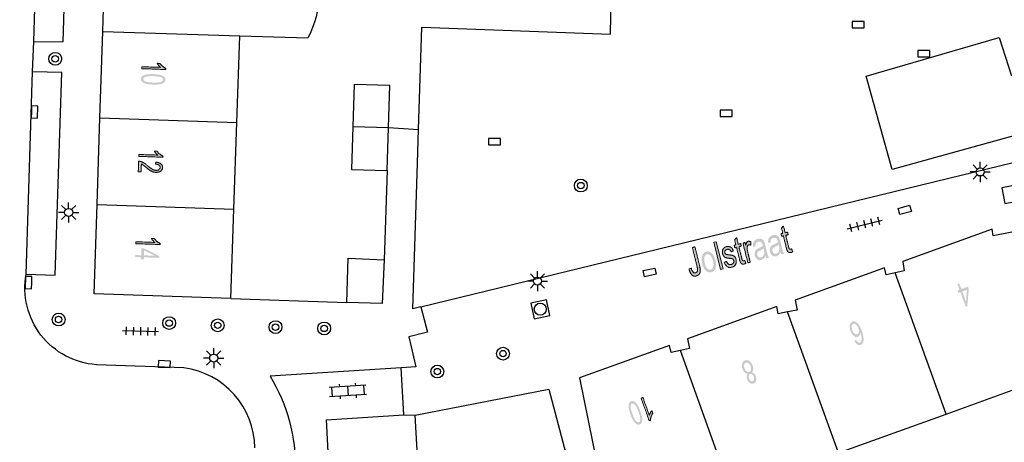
# Model space of a CAD drawing. Header units: metres. Extents: x 134521 to 134907, y 396000 to 396359.
# Tile 103 of 135: x 134780 to 134842, y 396209 to 396235. Entities that reach past the tile are written whole.
import ezdxf

# ---------------------------------------------------------------- set-up
doc = ezdxf.new("R2010")
doc.units = ezdxf.units.M
doc.header["$MEASUREMENT"] = 0

msp = doc.modelspace()

# ---------------------------------------------------------------- hatches: boundary and pattern name
at = {"linetype": 'Continuous', "lineweight": 0, "extrusion": (0, 0, -1)}
h = msp.add_hatch(color=251, dxfattribs=at)
edge = h.paths.add_edge_path()
edge.add_line((-134787.832, 396232.402), (-134787.836, 396232.525))
edge.add_line((-134787.836, 396232.525), (-134789.008, 396232.485))
edge.add_spline(control_points=[(-134789.008, 396232.485), (-134788.946, 396232.531), (-134788.886, 396232.605), (-134788.825, 396232.679), (-134788.795, 396232.738)], knot_values=[0, 0, 0, 0.5, 0.5, 1, 1, 1], degree=2, periodic=0)
edge.add_line((-134788.795, 396232.738), (-134788.973, 396232.732))
edge.add_spline(control_points=[(-134788.973, 396232.732), (-134789.042, 396232.626), (-134789.142, 396232.546), (-134789.243, 396232.465), (-134789.339, 396232.43)], knot_values=[0, 0, 0, 0.5, 0.5, 1, 1, 1], degree=2, periodic=0)
edge.add_line((-134789.339, 396232.43), (-134789.336, 396232.351))
edge.add_line((-134789.336, 396232.351), (-134787.832, 396232.402))
h = msp.add_hatch(color=251, dxfattribs=at)
edge = h.paths.add_edge_path()
edge.add_spline(control_points=[(-134788.56, 396232.062), (-134788.826, 396232.053), (-134788.987, 396232.011), (-134789.148, 396231.969), (-134789.233, 396231.895), (-134789.318, 396231.82), (-134789.315, 396231.711), (-134789.312, 396231.63), (-134789.261, 396231.571), (-134789.211, 396231.512), (-134789.118, 396231.476), (-134789.025, 396231.44), (-134788.893, 396231.422), (-134788.761, 396231.404), (-134788.538, 396231.411), (-134788.274, 396231.42), (-134788.113, 396231.462), (-134787.952, 396231.503), (-134787.867, 396231.578), (-134787.781, 396231.653), (-134787.785, 396231.763), (-134787.79, 396231.907), (-134787.947, 396231.984), (-134788.138, 396232.077), (-134788.56, 396232.062)], knot_values=[0, 0, 0, 0.083333, 0.083333, 0.166667, 0.166667, 0.25, 0.25, 0.333333, 0.333333, 0.416667, 0.416667, 0.5, 0.5, 0.583333, 0.583333, 0.666667, 0.666667, 0.75, 0.75, 0.833333, 0.833333, 0.916667, 0.916667, 1, 1, 1], degree=2, periodic=0)
edge = h.paths.add_edge_path(flags=16)
edge.add_spline(control_points=[(-134788.556, 396231.936), (-134788.186, 396231.949), (-134788.062, 396231.895), (-134787.938, 396231.842), (-134787.935, 396231.758), (-134787.933, 396231.673), (-134788.053, 396231.612), (-134788.174, 396231.55), (-134788.542, 396231.538), (-134788.913, 396231.525), (-134789.036, 396231.578), (-134789.16, 396231.631), (-134789.163, 396231.717), (-134789.166, 396231.802), (-134789.06, 396231.856), (-134788.925, 396231.923), (-134788.556, 396231.936)], knot_values=[0, 0, 0, 0.125, 0.125, 0.25, 0.25, 0.375, 0.375, 0.5, 0.5, 0.625, 0.625, 0.75, 0.75, 0.875, 0.875, 1, 1, 1], degree=2, periodic=0)
h = msp.add_hatch(color=251, dxfattribs=at)
edge = h.paths.add_edge_path()
edge.add_line((-134787.649, 396226.933), (-134787.654, 396227.055))
edge.add_line((-134787.654, 396227.055), (-134788.826, 396227.016))
edge.add_spline(control_points=[(-134788.826, 396227.016), (-134788.764, 396227.062), (-134788.703, 396227.136), (-134788.643, 396227.21), (-134788.613, 396227.268)], knot_values=[0, 0, 0, 0.5, 0.5, 1, 1, 1], degree=2, periodic=0)
edge.add_line((-134788.613, 396227.268), (-134788.791, 396227.262))
edge.add_spline(control_points=[(-134788.791, 396227.262), (-134788.86, 396227.157), (-134788.96, 396227.076), (-134789.061, 396226.996), (-134789.157, 396226.961)], knot_values=[0, 0, 0, 0.5, 0.5, 1, 1, 1], degree=2, periodic=0)
edge.add_line((-134789.157, 396226.961), (-134789.154, 396226.882))
edge.add_line((-134789.154, 396226.882), (-134787.649, 396226.933))
h = msp.add_hatch(color=251, dxfattribs=at)
edge = h.paths.add_edge_path()
edge.add_line((-134787.794, 396225.968), (-134787.617, 396225.974))
edge.add_line((-134787.617, 396225.974), (-134787.639, 396226.634))
edge.add_spline(control_points=[(-134787.639, 396226.634), (-134787.706, 396226.633), (-134787.767, 396226.615), (-134787.867, 396226.587), (-134787.964, 396226.528), (-134788.06, 396226.469), (-134788.185, 396226.36), (-134788.38, 396226.19), (-134788.495, 396226.129), (-134788.61, 396226.068), (-134788.715, 396226.064), (-134788.824, 396226.061), (-134788.901, 396226.11), (-134788.978, 396226.16), (-134788.98, 396226.243), (-134788.983, 396226.332), (-134788.906, 396226.388), (-134788.828, 396226.444), (-134788.687, 396226.449)], knot_values=[0, 0, 0, 0.111111, 0.111111, 0.222222, 0.222222, 0.333333, 0.333333, 0.444444, 0.444444, 0.555556, 0.555556, 0.666667, 0.666667, 0.777778, 0.777778, 0.888889, 0.888889, 1, 1, 1], degree=2, periodic=0)
edge.add_line((-134788.687, 396226.449), (-134788.71, 396226.575))
edge.add_spline(control_points=[(-134788.71, 396226.575), (-134788.921, 396226.555), (-134789.029, 396226.466), (-134789.137, 396226.378), (-134789.132, 396226.236), (-134789.127, 396226.092), (-134789.005, 396226.012), (-134788.883, 396225.932), (-134788.706, 396225.938), (-134788.616, 396225.941), (-134788.53, 396225.969), (-134788.444, 396225.996), (-134788.35, 396226.056), (-134788.256, 396226.116), (-134788.092, 396226.254), (-134787.957, 396226.369), (-134787.909, 396226.402), (-134787.86, 396226.435), (-134787.811, 396226.458)], knot_values=[0, 0, 0, 0.111111, 0.111111, 0.222222, 0.222222, 0.333333, 0.333333, 0.444444, 0.444444, 0.555556, 0.555556, 0.666667, 0.666667, 0.777778, 0.777778, 0.888889, 0.888889, 1, 1, 1], degree=2, periodic=0)
edge.add_line((-134787.811, 396226.458), (-134787.794, 396225.968))
h = msp.add_hatch(color=251, dxfattribs=at)
edge = h.paths.add_edge_path()
edge.add_line((-134828.353, 396221.167), (-134828.42, 396220.988))
edge.add_spline(control_points=[(-134828.42, 396220.988), (-134828.362, 396220.954), (-134828.312, 396220.942), (-134828.231, 396220.922), (-134828.178, 396220.947), (-134828.124, 396220.972), (-134828.091, 396221.026), (-134828.059, 396221.08), (-134828.012, 396221.268)], knot_values=[0, 0, 0, 0.25, 0.25, 0.5, 0.5, 0.75, 0.75, 1, 1, 1], degree=2, periodic=0)
edge.add_line((-134828.012, 396221.268), (-134827.838, 396221.978))
edge.add_line((-134827.838, 396221.978), (-134827.728, 396221.95))
edge.add_line((-134827.728, 396221.95), (-134827.688, 396222.112))
edge.add_line((-134827.688, 396222.112), (-134827.798, 396222.139))
edge.add_line((-134827.798, 396222.139), (-134827.723, 396222.444))
edge.add_line((-134827.723, 396222.444), (-134827.841, 396222.606))
edge.add_line((-134827.841, 396222.606), (-134827.947, 396222.176))
edge.add_line((-134827.947, 396222.176), (-134828.096, 396222.213))
edge.add_line((-134828.096, 396222.213), (-134828.136, 396222.051))
edge.add_line((-134828.136, 396222.051), (-134827.987, 396222.014))
edge.add_line((-134827.987, 396222.014), (-134828.164, 396221.293))
edge.add_spline(control_points=[(-134828.164, 396221.293), (-134828.186, 396221.203), (-134828.201, 396221.18), (-134828.215, 396221.156), (-134828.236, 396221.145), (-134828.258, 396221.134), (-134828.29, 396221.143), (-134828.315, 396221.149), (-134828.353, 396221.167)], knot_values=[0, 0, 0, 0.25, 0.25, 0.5, 0.5, 0.75, 0.75, 1, 1, 1], degree=2, periodic=0)
h = msp.add_hatch(color=251, dxfattribs=at)
edge = h.paths.add_edge_path()
edge.add_line((-134787.467, 396221.489), (-134787.471, 396221.611))
edge.add_line((-134787.471, 396221.611), (-134788.643, 396221.572))
edge.add_spline(control_points=[(-134788.643, 396221.572), (-134788.581, 396221.618), (-134788.521, 396221.692), (-134788.46, 396221.766), (-134788.43, 396221.824)], knot_values=[0, 0, 0, 0.5, 0.5, 1, 1, 1], degree=2, periodic=0)
edge.add_line((-134788.43, 396221.824), (-134788.608, 396221.818))
edge.add_spline(control_points=[(-134788.608, 396221.818), (-134788.677, 396221.713), (-134788.777, 396221.632), (-134788.878, 396221.552), (-134788.974, 396221.517)], knot_values=[0, 0, 0, 0.5, 0.5, 1, 1, 1], degree=2, periodic=0)
edge.add_line((-134788.974, 396221.517), (-134788.971, 396221.438))
edge.add_line((-134788.971, 396221.438), (-134787.467, 396221.489))
msp.add_hatch(color=251, dxfattribs=at).paths.add_polyline_path([(-134823.925, 396219.88), (-134824.074, 396219.917), (-134823.656, 396221.616), (-134823.507, 396221.579)])
h = msp.add_hatch(color=251, dxfattribs=at)
edge = h.paths.add_edge_path()
edge.add_line((-134825.433, 396220.448), (-134825.499, 396220.269))
edge.add_spline(control_points=[(-134825.499, 396220.269), (-134825.441, 396220.235), (-134825.391, 396220.223), (-134825.31, 396220.203), (-134825.257, 396220.228), (-134825.203, 396220.253), (-134825.171, 396220.307), (-134825.138, 396220.361), (-134825.092, 396220.549)], knot_values=[0, 0, 0, 0.25, 0.25, 0.5, 0.5, 0.75, 0.75, 1, 1, 1], degree=2, periodic=0)
edge.add_line((-134825.092, 396220.549), (-134824.917, 396221.259))
edge.add_line((-134824.917, 396221.259), (-134824.807, 396221.232))
edge.add_line((-134824.807, 396221.232), (-134824.767, 396221.394))
edge.add_line((-134824.767, 396221.394), (-134824.877, 396221.421))
edge.add_line((-134824.877, 396221.421), (-134824.802, 396221.725))
edge.add_line((-134824.802, 396221.725), (-134824.92, 396221.887))
edge.add_line((-134824.92, 396221.887), (-134825.026, 396221.457))
edge.add_line((-134825.026, 396221.457), (-134825.175, 396221.494))
edge.add_line((-134825.175, 396221.494), (-134825.215, 396221.332))
edge.add_line((-134825.215, 396221.332), (-134825.066, 396221.295))
edge.add_line((-134825.066, 396221.295), (-134825.244, 396220.574))
edge.add_spline(control_points=[(-134825.244, 396220.574), (-134825.266, 396220.484), (-134825.28, 396220.461), (-134825.294, 396220.437), (-134825.315, 396220.426), (-134825.337, 396220.416), (-134825.37, 396220.424), (-134825.394, 396220.43), (-134825.433, 396220.448)], knot_values=[0, 0, 0, 0.25, 0.25, 0.5, 0.5, 0.75, 0.75, 1, 1, 1], degree=2, periodic=0)
h = msp.add_hatch(color=251, dxfattribs=at)
edge = h.paths.add_edge_path()
edge.add_line((-134825.623, 396220.298), (-134825.32, 396221.529))
edge.add_line((-134825.32, 396221.529), (-134825.454, 396221.562))
edge.add_line((-134825.454, 396221.562), (-134825.5, 396221.376))
edge.add_spline(control_points=[(-134825.5, 396221.376), (-134825.519, 396221.519), (-134825.552, 396221.571), (-134825.585, 396221.624), (-134825.637, 396221.636), (-134825.713, 396221.655), (-134825.807, 396221.608)], knot_values=[0, 0, 0, 0.333333, 0.333333, 0.666667, 0.666667, 1, 1, 1], degree=2, periodic=0)
edge.add_line((-134825.807, 396221.608), (-134825.802, 396221.402))
edge.add_spline(control_points=[(-134825.802, 396221.402), (-134825.737, 396221.433), (-134825.682, 396221.42), (-134825.634, 396221.408), (-134825.605, 396221.357), (-134825.576, 396221.306), (-134825.578, 396221.229), (-134825.58, 396221.112), (-134825.613, 396220.979)], knot_values=[0, 0, 0, 0.25, 0.25, 0.5, 0.5, 0.75, 0.75, 1, 1, 1], degree=2, periodic=0)
edge.add_line((-134825.613, 396220.979), (-134825.772, 396220.334))
edge.add_line((-134825.772, 396220.334), (-134825.623, 396220.298))
h = msp.add_hatch(color=251, dxfattribs=at)
edge = h.paths.add_edge_path()
edge.add_spline(control_points=[(-134826.725, 396220.73), (-134826.666, 396220.611), (-134826.6, 396220.552), (-134826.533, 396220.493), (-134826.445, 396220.471), (-134826.3, 396220.436), (-134826.198, 396220.516), (-134826.096, 396220.595), (-134826.058, 396220.749), (-134826.036, 396220.84), (-134826.047, 396220.922), (-134826.058, 396221.004), (-134826.094, 396221.06), (-134826.131, 396221.117), (-134826.185, 396221.155), (-134826.225, 396221.182), (-134826.309, 396221.219), (-134826.482, 396221.293), (-134826.557, 396221.356), (-134826.548, 396221.399), (-134826.545, 396221.411), (-134826.513, 396221.539), (-134826.458, 396221.581), (-134826.384, 396221.638), (-134826.272, 396221.61), (-134826.167, 396221.584), (-134826.129, 396221.52), (-134826.092, 396221.456), (-134826.1, 396221.319)], knot_values=[0, 0, 0, 0.071429, 0.071429, 0.142857, 0.142857, 0.214286, 0.214286, 0.285714, 0.285714, 0.357143, 0.357143, 0.428571, 0.428571, 0.5, 0.5, 0.571429, 0.571429, 0.642857, 0.642857, 0.714286, 0.714286, 0.785714, 0.785714, 0.857143, 0.857143, 0.928571, 0.928571, 1, 1, 1], degree=2, periodic=0)
edge.add_line((-134826.1, 396221.319), (-134825.948, 396221.31))
edge.add_spline(control_points=[(-134825.948, 396221.31), (-134825.935, 396221.446), (-134825.961, 396221.538), (-134825.986, 396221.63), (-134826.062, 396221.695), (-134826.137, 396221.76), (-134826.25, 396221.787), (-134826.363, 396221.815), (-134826.442, 396221.795), (-134826.522, 396221.776), (-134826.569, 396221.727), (-134826.616, 396221.679), (-134826.65, 396221.597), (-134826.671, 396221.545), (-134826.705, 396221.406)], knot_values=[0, 0, 0, 0.142857, 0.142857, 0.285714, 0.285714, 0.428571, 0.428571, 0.571429, 0.571429, 0.714286, 0.714286, 0.857143, 0.857143, 1, 1, 1], degree=2, periodic=0)
edge.add_line((-134826.705, 396221.406), (-134826.773, 396221.128))
edge.add_spline(control_points=[(-134826.773, 396221.128), (-134826.845, 396220.837), (-134826.873, 396220.763), (-134826.902, 396220.688), (-134826.948, 396220.624)], knot_values=[0, 0, 0, 0.5, 0.5, 1, 1, 1], degree=2, periodic=0)
edge.add_line((-134826.948, 396220.624), (-134826.792, 396220.586))
edge.add_spline(control_points=[(-134826.792, 396220.586), (-134826.753, 396220.645), (-134826.725, 396220.73)], knot_values=[0, 0, 0, 1, 1, 1], degree=2, periodic=0)
edge = h.paths.add_edge_path(flags=16)
edge.add_spline(control_points=[(-134826.598, 396221.193), (-134826.529, 396221.127), (-134826.374, 396221.054), (-134826.287, 396221.013), (-134826.254, 396220.981), (-134826.222, 396220.948), (-134826.212, 396220.898), (-134826.202, 396220.849), (-134826.216, 396220.794), (-134826.236, 396220.711), (-134826.295, 396220.666), (-134826.354, 396220.622), (-134826.441, 396220.643), (-134826.527, 396220.664), (-134826.581, 396220.734), (-134826.635, 396220.803), (-134826.644, 396220.902), (-134826.65, 396220.979), (-134826.616, 396221.116)], knot_values=[0, 0, 0, 0.111111, 0.111111, 0.222222, 0.222222, 0.333333, 0.333333, 0.444444, 0.444444, 0.555556, 0.555556, 0.666667, 0.666667, 0.777778, 0.777778, 0.888889, 0.888889, 1, 1, 1], degree=2, periodic=0)
edge.add_line((-134826.616, 396221.116), (-134826.598, 396221.193))
h = msp.add_hatch(color=251, dxfattribs=at)
edge = h.paths.add_edge_path()
edge.add_spline(control_points=[(-134827.668, 396220.962), (-134827.609, 396220.843), (-134827.542, 396220.784), (-134827.476, 396220.725), (-134827.388, 396220.703), (-134827.243, 396220.668), (-134827.141, 396220.748), (-134827.039, 396220.827), (-134827.001, 396220.981), (-134826.979, 396221.072), (-134826.99, 396221.154), (-134827.001, 396221.236), (-134827.037, 396221.292), (-134827.074, 396221.349), (-134827.127, 396221.387), (-134827.167, 396221.414), (-134827.252, 396221.451), (-134827.425, 396221.525), (-134827.5, 396221.588), (-134827.49, 396221.631), (-134827.488, 396221.643), (-134827.456, 396221.771), (-134827.401, 396221.813), (-134827.327, 396221.87), (-134827.214, 396221.842), (-134827.109, 396221.816), (-134827.072, 396221.752), (-134827.035, 396221.688), (-134827.043, 396221.551)], knot_values=[0, 0, 0, 0.071429, 0.071429, 0.142857, 0.142857, 0.214286, 0.214286, 0.285714, 0.285714, 0.357143, 0.357143, 0.428571, 0.428571, 0.5, 0.5, 0.571429, 0.571429, 0.642857, 0.642857, 0.714286, 0.714286, 0.785714, 0.785714, 0.857143, 0.857143, 0.928571, 0.928571, 1, 1, 1], degree=2, periodic=0)
edge.add_line((-134827.043, 396221.551), (-134826.89, 396221.542))
edge.add_spline(control_points=[(-134826.89, 396221.542), (-134826.878, 396221.678), (-134826.903, 396221.77), (-134826.929, 396221.862), (-134827.004, 396221.927), (-134827.08, 396221.992), (-134827.193, 396222.019), (-134827.306, 396222.047), (-134827.385, 396222.027), (-134827.465, 396222.008), (-134827.512, 396221.959), (-134827.559, 396221.911), (-134827.593, 396221.829), (-134827.613, 396221.777), (-134827.648, 396221.638)], knot_values=[0, 0, 0, 0.142857, 0.142857, 0.285714, 0.285714, 0.428571, 0.428571, 0.571429, 0.571429, 0.714286, 0.714286, 0.857143, 0.857143, 1, 1, 1], degree=2, periodic=0)
edge.add_line((-134827.648, 396221.638), (-134827.716, 396221.36))
edge.add_spline(control_points=[(-134827.716, 396221.36), (-134827.788, 396221.069), (-134827.816, 396220.995), (-134827.845, 396220.92), (-134827.89, 396220.856)], knot_values=[0, 0, 0, 0.5, 0.5, 1, 1, 1], degree=2, periodic=0)
edge.add_line((-134827.89, 396220.856), (-134827.735, 396220.818))
edge.add_spline(control_points=[(-134827.735, 396220.818), (-134827.696, 396220.877), (-134827.668, 396220.962)], knot_values=[0, 0, 0, 1, 1, 1], degree=2, periodic=0)
edge = h.paths.add_edge_path(flags=16)
edge.add_spline(control_points=[(-134827.541, 396221.425), (-134827.471, 396221.359), (-134827.317, 396221.286), (-134827.229, 396221.245), (-134827.197, 396221.213), (-134827.165, 396221.18), (-134827.155, 396221.13), (-134827.145, 396221.081), (-134827.159, 396221.026), (-134827.179, 396220.943), (-134827.238, 396220.898), (-134827.297, 396220.854), (-134827.383, 396220.875), (-134827.469, 396220.897), (-134827.524, 396220.966), (-134827.578, 396221.035), (-134827.586, 396221.134), (-134827.593, 396221.211), (-134827.559, 396221.349)], knot_values=[0, 0, 0, 0.111111, 0.111111, 0.222222, 0.222222, 0.333333, 0.333333, 0.444444, 0.444444, 0.555556, 0.555556, 0.666667, 0.666667, 0.777778, 0.777778, 0.888889, 0.888889, 1, 1, 1], degree=2, periodic=0)
edge.add_line((-134827.559, 396221.349), (-134827.541, 396221.425))
at = {"linetype": 'Continuous', "lineweight": 0}
h = msp.add_hatch(color=251, dxfattribs=at)
h.paths.add_polyline_path([(134787.962, 396220.506), (134787.793, 396220.511), (134787.797, 396220.646), (134787.438, 396220.659), (134787.442, 396220.781), (134787.801, 396220.769), (134787.816, 396221.202), (134787.985, 396221.197), (134788.941, 396220.708), (134788.937, 396220.607), (134787.966, 396220.641)])
h.paths.add_polyline_path([(134788.647, 396220.74), (134787.97, 396220.763), (134787.981, 396221.076)], flags=16)
at = {"linetype": 'Continuous', "lineweight": 0, "extrusion": (0, 0, -1)}
h = msp.add_hatch(color=251, dxfattribs=at)
edge = h.paths.add_edge_path()
edge.add_line((-134821.956, 396219.906), (-134822.095, 396219.969))
edge.add_spline(control_points=[(-134822.095, 396219.969), (-134822.148, 396219.777), (-134822.212, 396219.717), (-134822.276, 396219.657), (-134822.358, 396219.677), (-134822.419, 396219.692), (-134822.453, 396219.741), (-134822.487, 396219.791), (-134822.487, 396219.862), (-134822.488, 396219.932), (-134822.452, 396220.078)], knot_values=[0, 0, 0, 0.2, 0.2, 0.4, 0.4, 0.6, 0.6, 0.8, 0.8, 1, 1, 1], degree=2, periodic=0)
edge.add_line((-134822.452, 396220.078), (-134822.164, 396221.249))
edge.add_line((-134822.164, 396221.249), (-134822.325, 396221.288))
edge.add_line((-134822.325, 396221.288), (-134822.61, 396220.13))
edge.add_spline(control_points=[(-134822.61, 396220.13), (-134822.662, 396219.917), (-134822.654, 396219.791), (-134822.646, 396219.665), (-134822.581, 396219.584), (-134822.516, 396219.503), (-134822.408, 396219.476), (-134822.248, 396219.437), (-134822.132, 396219.544), (-134822.015, 396219.652), (-134821.956, 396219.906)], knot_values=[0, 0, 0, 0.2, 0.2, 0.4, 0.4, 0.6, 0.6, 0.8, 0.8, 1, 1, 1], degree=2, periodic=0)
h = msp.add_hatch(color=251, dxfattribs=at)
edge = h.paths.add_edge_path()
edge.add_spline(control_points=[(-134822.779, 396220.251), (-134822.695, 396220.593), (-134822.79, 396220.791), (-134822.87, 396220.955), (-134823.033, 396220.995), (-134823.214, 396221.04), (-134823.37, 396220.902), (-134823.526, 396220.764), (-134823.598, 396220.471), (-134823.657, 396220.233), (-134823.639, 396220.085), (-134823.622, 396219.936), (-134823.543, 396219.837), (-134823.464, 396219.738), (-134823.349, 396219.709), (-134823.165, 396219.664), (-134823.01, 396219.802), (-134822.856, 396219.939), (-134822.779, 396220.251)], knot_values=[0, 0, 0, 0.111111, 0.111111, 0.222222, 0.222222, 0.333333, 0.333333, 0.444444, 0.444444, 0.555556, 0.555556, 0.666667, 0.666667, 0.777778, 0.777778, 0.888889, 0.888889, 1, 1, 1], degree=2, periodic=0)
edge = h.paths.add_edge_path(flags=16)
edge.add_spline(control_points=[(-134822.933, 396220.289), (-134822.991, 396220.052), (-134823.093, 396219.952), (-134823.196, 396219.853), (-134823.307, 396219.88), (-134823.418, 396219.908), (-134823.462, 396220.044), (-134823.507, 396220.18), (-134823.447, 396220.423), (-134823.391, 396220.651), (-134823.288, 396220.751), (-134823.185, 396220.85), (-134823.075, 396220.823), (-134822.964, 396220.796), (-134822.919, 396220.661), (-134822.874, 396220.525), (-134822.933, 396220.289)], knot_values=[0, 0, 0, 0.125, 0.125, 0.25, 0.25, 0.375, 0.375, 0.5, 0.5, 0.625, 0.625, 0.75, 0.75, 0.875, 0.875, 1, 1, 1], degree=2, periodic=0)
h = msp.add_hatch(color=251, dxfattribs=at)
edge = h.paths.add_edge_path()
edge.add_line((-134824.155, 396220.327), (-134824.294, 396220.395))
edge.add_spline(control_points=[(-134824.294, 396220.395), (-134824.337, 396220.274), (-134824.41, 396220.222), (-134824.483, 396220.17), (-134824.585, 396220.195), (-134824.688, 396220.22), (-134824.724, 396220.291), (-134824.759, 396220.362), (-134824.74, 396220.441), (-134824.722, 396220.512), (-134824.668, 396220.542), (-134824.631, 396220.562), (-134824.498, 396220.575), (-134824.32, 396220.592), (-134824.246, 396220.619), (-134824.172, 396220.646), (-134824.121, 396220.712), (-134824.07, 396220.779), (-134824.048, 396220.869), (-134824.027, 396220.952), (-134824.037, 396221.028), (-134824.047, 396221.105), (-134824.082, 396221.163), (-134824.108, 396221.207), (-134824.162, 396221.247), (-134824.216, 396221.287), (-134824.285, 396221.304), (-134824.388, 396221.329), (-134824.477, 396221.307), (-134824.566, 396221.284), (-134824.621, 396221.222), (-134824.675, 396221.16), (-134824.719, 396221.044)], knot_values=[0, 0, 0, 0.0625, 0.0625, 0.125, 0.125, 0.1875, 0.1875, 0.25, 0.25, 0.3125, 0.3125, 0.375, 0.375, 0.4375, 0.4375, 0.5, 0.5, 0.5625, 0.5625, 0.625, 0.625, 0.6875, 0.6875, 0.75, 0.75, 0.8125, 0.8125, 0.875, 0.875, 0.9375, 0.9375, 1, 1, 1], degree=2, periodic=0)
edge.add_line((-134824.719, 396221.044), (-134824.58, 396220.981))
edge.add_spline(control_points=[(-134824.58, 396220.981), (-134824.546, 396221.073), (-134824.485, 396221.115), (-134824.424, 396221.157), (-134824.337, 396221.135), (-134824.235, 396221.11), (-134824.202, 396221.052), (-134824.17, 396220.993), (-134824.186, 396220.929), (-134824.196, 396220.889), (-134824.222, 396220.861), (-134824.249, 396220.831), (-134824.293, 396220.819), (-134824.318, 396220.813), (-134824.438, 396220.798), (-134824.611, 396220.778), (-134824.683, 396220.756), (-134824.755, 396220.733), (-134824.808, 396220.67), (-134824.862, 396220.607), (-134824.888, 396220.501), (-134824.914, 396220.397), (-134824.893, 396220.294), (-134824.872, 396220.191), (-134824.802, 396220.12), (-134824.732, 396220.05), (-134824.629, 396220.024), (-134824.457, 396219.982), (-134824.342, 396220.059), (-134824.228, 396220.137), (-134824.155, 396220.327)], knot_values=[0, 0, 0, 0.066667, 0.066667, 0.133333, 0.133333, 0.2, 0.2, 0.266667, 0.266667, 0.333333, 0.333333, 0.4, 0.4, 0.466667, 0.466667, 0.533333, 0.533333, 0.6, 0.6, 0.666667, 0.666667, 0.733333, 0.733333, 0.8, 0.8, 0.866667, 0.866667, 0.933333, 0.933333, 1, 1, 1], degree=2, periodic=0)
at = {"linetype": 'Continuous', "lineweight": 0}
h = msp.add_hatch(color=251, dxfattribs=at)
h.paths.add_polyline_path([(134839.206, 396217.554), (134838.875, 396218.468), (134838.748, 396218.422), (134838.691, 396218.581), (134838.818, 396218.627), (134838.696, 396218.964), (134838.811, 396219.006), (134838.933, 396218.668), (134839.341, 396218.816), (134839.398, 396218.657), (134839.3, 396217.588)])
h.paths.add_polyline_path([(134839.221, 396217.872), (134838.991, 396218.509), (134839.285, 396218.616)], flags=16)
at = {"linetype": 'Continuous', "lineweight": 0, "extrusion": (0, 0, -1)}
h = msp.add_hatch(color=251, dxfattribs=at)
edge = h.paths.add_edge_path()
edge.add_line((-134832.261, 396215.44), (-134832.37, 396215.496))
edge.add_spline(control_points=[(-134832.37, 396215.496), (-134832.423, 396215.399), (-134832.468, 396215.362), (-134832.542, 396215.305), (-134832.611, 396215.33), (-134832.666, 396215.35), (-134832.691, 396215.411), (-134832.724, 396215.49), (-134832.714, 396215.616), (-134832.704, 396215.742), (-134832.629, 396215.955), (-134832.622, 396215.844), (-134832.578, 396215.776), (-134832.534, 396215.708), (-134832.468, 396215.684), (-134832.353, 396215.642), (-134832.225, 396215.741), (-134832.098, 396215.839), (-134832.025, 396216.041), (-134831.977, 396216.173), (-134831.974, 396216.301), (-134831.971, 396216.429), (-134832.016, 396216.514), (-134832.061, 396216.598), (-134832.146, 396216.629), (-134832.29, 396216.681), (-134832.439, 396216.555), (-134832.587, 396216.429), (-134832.72, 396216.063), (-134832.867, 396215.654), (-134832.833, 396215.432), (-134832.804, 396215.239), (-134832.655, 396215.185), (-134832.544, 396215.145), (-134832.439, 396215.213), (-134832.334, 396215.281), (-134832.261, 396215.44)], knot_values=[0, 0, 0, 0.055556, 0.055556, 0.111111, 0.111111, 0.166667, 0.166667, 0.222222, 0.222222, 0.277778, 0.277778, 0.333333, 0.333333, 0.388889, 0.388889, 0.444444, 0.444444, 0.5, 0.5, 0.555556, 0.555556, 0.611111, 0.611111, 0.666667, 0.666667, 0.722222, 0.722222, 0.777778, 0.777778, 0.833333, 0.833333, 0.888889, 0.888889, 0.944444, 0.944444, 1, 1, 1], degree=2, periodic=0)
edge = h.paths.add_edge_path(flags=16)
edge.add_spline(control_points=[(-134832.514, 396216.218), (-134832.481, 396216.308), (-134832.426, 396216.38), (-134832.371, 396216.453), (-134832.311, 396216.48), (-134832.25, 396216.506), (-134832.199, 396216.488), (-134832.126, 396216.461), (-134832.106, 396216.354), (-134832.085, 396216.246), (-134832.14, 396216.094), (-134832.193, 396215.948), (-134832.275, 396215.882), (-134832.357, 396215.817), (-134832.437, 396215.845), (-134832.515, 396215.874), (-134832.539, 396215.978), (-134832.563, 396216.082), (-134832.514, 396216.218)], knot_values=[0, 0, 0, 0.111111, 0.111111, 0.222222, 0.222222, 0.333333, 0.333333, 0.444444, 0.444444, 0.555556, 0.555556, 0.666667, 0.666667, 0.777778, 0.777778, 0.888889, 0.888889, 1, 1, 1], degree=2, periodic=0)
h = msp.add_hatch(color=251, dxfattribs=at)
edge = h.paths.add_edge_path()
edge.add_spline(control_points=[(-134825.867, 396213.473), (-134825.953, 396213.459), (-134826.015, 396213.399), (-134826.076, 396213.339), (-134826.113, 396213.237), (-134826.168, 396213.083), (-134826.132, 396212.952), (-134826.096, 396212.82), (-134825.974, 396212.776), (-134825.851, 396212.732), (-134825.737, 396212.812), (-134825.624, 396212.892), (-134825.568, 396213.045), (-134825.533, 396213.143), (-134825.541, 396213.228), (-134825.549, 396213.313), (-134825.605, 396213.378), (-134825.503, 396213.389), (-134825.423, 396213.467), (-134825.344, 396213.545), (-134825.297, 396213.676), (-134825.231, 396213.857), (-134825.272, 396214.011), (-134825.313, 396214.165), (-134825.452, 396214.215), (-134825.591, 396214.265), (-134825.721, 396214.172), (-134825.851, 396214.08), (-134825.918, 396213.895), (-134825.967, 396213.757), (-134825.954, 396213.647), (-134825.941, 396213.538), (-134825.867, 396213.473)], knot_values=[0, 0, 0, 0.0625, 0.0625, 0.125, 0.125, 0.1875, 0.1875, 0.25, 0.25, 0.3125, 0.3125, 0.375, 0.375, 0.4375, 0.4375, 0.5, 0.5, 0.5625, 0.5625, 0.625, 0.625, 0.6875, 0.6875, 0.75, 0.75, 0.8125, 0.8125, 0.875, 0.875, 0.9375, 0.9375, 1, 1, 1], degree=2, periodic=0)
edge = h.paths.add_edge_path(flags=16)
edge.add_spline(control_points=[(-134825.798, 396213.853), (-134825.771, 396213.927), (-134825.723, 396213.988), (-134825.675, 396214.049), (-134825.615, 396214.071), (-134825.555, 396214.092), (-134825.502, 396214.073), (-134825.419, 396214.043), (-134825.395, 396213.944), (-134825.37, 396213.844), (-134825.415, 396213.721), (-134825.46, 396213.596), (-134825.545, 396213.534), (-134825.629, 396213.472), (-134825.713, 396213.502), (-134825.794, 396213.532), (-134825.818, 396213.632), (-134825.842, 396213.732), (-134825.798, 396213.853)], knot_values=[0, 0, 0, 0.111111, 0.111111, 0.222222, 0.222222, 0.333333, 0.333333, 0.444444, 0.444444, 0.555556, 0.555556, 0.666667, 0.666667, 0.777778, 0.777778, 0.888889, 0.888889, 1, 1, 1], degree=2, periodic=0)
edge = h.paths.add_edge_path(flags=16)
edge.add_spline(control_points=[(-134825.996, 396213.188), (-134825.96, 396213.288), (-134825.894, 396213.336), (-134825.829, 396213.384), (-134825.76, 396213.359), (-134825.694, 396213.335), (-134825.674, 396213.257), (-134825.655, 396213.178), (-134825.688, 396213.087), (-134825.722, 396212.992), (-134825.789, 396212.943), (-134825.856, 396212.894), (-134825.921, 396212.917), (-134825.987, 396212.941), (-134826.007, 396213.02), (-134826.028, 396213.099), (-134825.996, 396213.188)], knot_values=[0, 0, 0, 0.125, 0.125, 0.25, 0.25, 0.375, 0.375, 0.5, 0.5, 0.625, 0.625, 0.75, 0.75, 0.875, 0.875, 1, 1, 1], degree=2, periodic=0)
h = msp.add_hatch(color=251, dxfattribs=at)
edge = h.paths.add_edge_path()
edge.add_line((-134818.966, 396211.856), (-134819.082, 396211.897))
edge.add_line((-134819.082, 396211.897), (-134819.48, 396210.794))
edge.add_spline(control_points=[(-134819.48, 396210.794), (-134819.5, 396210.868), (-134819.546, 396210.952), (-134819.592, 396211.037), (-134819.635, 396211.086)], knot_values=[0, 0, 0, 0.5, 0.5, 1, 1, 1], degree=2, periodic=0)
edge.add_line((-134819.635, 396211.086), (-134819.695, 396210.918))
edge.add_spline(control_points=[(-134819.695, 396210.918), (-134819.623, 396210.815), (-134819.586, 396210.692), (-134819.548, 396210.568), (-134819.551, 396210.466)], knot_values=[0, 0, 0, 0.5, 0.5, 1, 1, 1], degree=2, periodic=0)
edge.add_line((-134819.551, 396210.466), (-134819.477, 396210.439))
edge.add_line((-134819.477, 396210.439), (-134818.966, 396211.856))
h = msp.add_hatch(color=251, dxfattribs=at)
edge = h.paths.add_edge_path()
edge.add_spline(control_points=[(-134818.921, 396211.053), (-134819.011, 396210.803), (-134819.032, 396210.638), (-134819.053, 396210.473), (-134819.015, 396210.366), (-134818.977, 396210.259), (-134818.874, 396210.222), (-134818.799, 396210.195), (-134818.725, 396210.22), (-134818.651, 396210.245), (-134818.583, 396210.318), (-134818.515, 396210.39), (-134818.449, 396210.506), (-134818.384, 396210.622), (-134818.308, 396210.832), (-134818.218, 396211.08), (-134818.197, 396211.245), (-134818.176, 396211.41), (-134818.214, 396211.518), (-134818.252, 396211.625), (-134818.355, 396211.662), (-134818.491, 396211.711), (-134818.621, 396211.593), (-134818.778, 396211.45), (-134818.921, 396211.053)], knot_values=[0, 0, 0, 0.083333, 0.083333, 0.166667, 0.166667, 0.25, 0.25, 0.333333, 0.333333, 0.416667, 0.416667, 0.5, 0.5, 0.583333, 0.583333, 0.666667, 0.666667, 0.75, 0.75, 0.833333, 0.833333, 0.916667, 0.916667, 1, 1, 1], degree=2, periodic=0)
edge = h.paths.add_edge_path(flags=16)
edge.add_spline(control_points=[(-134818.802, 396211.01), (-134818.676, 396211.358), (-134818.581, 396211.453), (-134818.485, 396211.549), (-134818.406, 396211.52), (-134818.327, 396211.492), (-134818.314, 396211.357), (-134818.302, 396211.222), (-134818.427, 396210.875), (-134818.553, 396210.527), (-134818.648, 396210.431), (-134818.743, 396210.336), (-134818.824, 396210.366), (-134818.903, 396210.394), (-134818.914, 396210.512), (-134818.927, 396210.663), (-134818.802, 396211.01)], knot_values=[0, 0, 0, 0.125, 0.125, 0.25, 0.25, 0.375, 0.375, 0.5, 0.5, 0.625, 0.625, 0.75, 0.75, 0.875, 0.875, 1, 1, 1], degree=2, periodic=0)

# ---------------------------------------------------------------- linework, layer by layer
at = {"color": 251}
for p, q in [((134781.096, 396234.105), (134781.755, 396253.011)), ((134783.2, 396243.39), (134782.918, 396234.076)), ((134785.409, 396234.725), (134785.59, 396240.132)), ((134817.067, 396234.555), (134817.111, 396237.718)), ((134785.228, 396229.328), (134785.409, 396234.725)), ((134785.409, 396234.725), (134793.944, 396234.444)), ((134793.763, 396229.045), (134793.944, 396234.444)), ((134793.944, 396234.444), (134798.19, 396234.321)), ((134805.095, 396228.613), (134805.303, 396234.987)), ((134805.303, 396234.987), (134817.067, 396234.555)), ((134781.032, 396232.207), (134781.096, 396234.105)), ((134781.096, 396234.105), (134782.918, 396234.076)), ((134832.999, 396231.93), (134841.292, 396234.345)), ((134841.292, 396234.345), (134842.05, 396231.956)), ((134780.632, 396219.598), (134781.032, 396232.207)), ((134782.861, 396232.169), (134781.032, 396232.207)), ((134782.444, 396219.527), (134782.861, 396232.169)), ((134801.085, 396231.426), (134800.998, 396228.805)), ((134803.302, 396231.352), (134801.085, 396231.426)), ((134803.214, 396228.731), (134803.302, 396231.352)), ((134834.62, 396226.11), (134832.999, 396231.93)), ((134785.047, 396223.931), (134785.228, 396229.328)), ((134785.228, 396229.328), (134793.763, 396229.045)), ((134793.582, 396223.65), (134793.763, 396229.045)), ((134800.998, 396228.805), (134800.908, 396226.123)), ((134800.998, 396228.805), (134803.214, 396228.731)), ((134803.125, 396226.052), (134803.214, 396228.731)), ((134803.214, 396228.731), (134805.095, 396228.613)), ((134805.026, 396226.511), (134805.095, 396228.613)), ((134842.95, 396228.43), (134834.62, 396226.11)), ((134805.23, 396217.55), (134844.56, 396227.13)), ((134804.73, 396217.428), (134805.026, 396226.511)), ((134840.104, 396226.212), (134840.104, 396226.587)), ((134800.908, 396226.123), (134803.125, 396226.052)), ((134803.125, 396226.052), (134802.95, 396220.488)), ((134839.854, 396225.962), (134839.479, 396225.962)), ((134839.927, 396226.139), (134839.662, 396226.404)), ((134840.281, 396226.139), (134840.546, 396226.404)), ((134840.354, 396225.962), (134840.729, 396225.962)), ((134839.927, 396225.785), (134839.662, 396225.52)), ((134840.104, 396225.712), (134840.104, 396225.337)), ((134840.546, 396225.52), (134840.281, 396225.785)), ((134783.277, 396223.686), (134783.277, 396224.061)), ((134783.027, 396223.436), (134782.652, 396223.436)), ((134783.1, 396223.613), (134782.835, 396223.878)), ((134783.454, 396223.613), (134783.719, 396223.878)), ((134783.527, 396223.436), (134783.902, 396223.436)), ((134784.861, 396218.368), (134785.047, 396223.931)), ((134785.047, 396223.931), (134793.582, 396223.65)), ((134793.395, 396218.075), (134793.582, 396223.65)), ((134783.1, 396223.259), (134782.835, 396222.994)), ((134783.277, 396223.186), (134783.277, 396222.811)), ((134783.719, 396222.994), (134783.454, 396223.259)), ((134831.82, 396222.419), (134834.002, 396222.965)), ((134832.535, 396222.34), (134832.414, 396222.825)), ((134832.972, 396222.449), (134832.85, 396222.935)), ((134833.408, 396222.559), (134833.287, 396223.044)), ((134833.845, 396222.668), (134833.723, 396223.153)), ((134832.099, 396222.231), (134831.977, 396222.716)), ((134840.845, 396222.399), (134835.279, 396220.389)), ((134840.926, 396221.984), (134840.845, 396222.399)), ((134842.078, 396222.213), (134840.926, 396221.984)), ((134800.619, 396217.831), (134800.71, 396220.59)), ((134800.71, 396220.59), (134802.95, 396220.488)), ((134802.95, 396220.488), (134802.826, 396217.758)), ((134835.279, 396220.389), (134835.376, 396219.794)), ((134812.503, 396219.409), (134812.503, 396219.784)), ((134834.152, 396219.982), (134828.564, 396217.969)), ((134834.24, 396219.55), (134834.152, 396219.982)), ((134834.808, 396219.672), (134834.24, 396219.55)), ((134835.376, 396219.794), (134834.808, 396219.672)), ((134837.988, 396210.868), (134834.808, 396219.672)), ((134780.632, 396219.598), (134782.444, 396219.527)), ((134812.253, 396219.159), (134811.878, 396219.159)), ((134812.326, 396219.336), (134812.061, 396219.601)), ((134812.68, 396219.336), (134812.945, 396219.601)), ((134812.753, 396219.159), (134813.128, 396219.159)), ((134812.326, 396218.982), (134812.061, 396218.717)), ((134812.503, 396218.909), (134812.503, 396218.534)), ((134812.945, 396218.717), (134812.68, 396218.982)), ((134793.395, 396218.075), (134784.861, 396218.368)), ((134793.395, 396218.075), (134800.619, 396217.831)), ((134802.826, 396217.758), (134800.619, 396217.831)), ((134828.564, 396217.969), (134828.689, 396217.355)), ((134805.23, 396217.55), (134804.73, 396217.428)), ((134805.23, 396217.55), (134805.64, 396215.98)), ((134827.433, 396217.564), (134821.868, 396215.551)), ((134827.507, 396217.125), (134827.433, 396217.564)), ((134828.098, 396217.24), (134827.507, 396217.125)), ((134828.689, 396217.355), (134828.098, 396217.24)), ((134831.275, 396208.444), (134828.098, 396217.24)), ((134788.882, 396216), (134786.632, 396216.056)), ((134786.864, 396216.3), (134786.851, 396215.801)), ((134787.313, 396216.289), (134787.301, 396215.789)), ((134787.763, 396216.278), (134787.751, 396215.778)), ((134788.213, 396216.267), (134788.201, 396215.767)), ((134788.663, 396216.255), (134788.65, 396215.756)), ((134805.64, 396215.98), (134804.48, 396215.69)), ((134804.48, 396215.69), (134804.926, 396213.819)), ((134821.868, 396215.551), (134821.988, 396214.948)), ((134792.142, 396214.537), (134791.877, 396214.802)), ((134792.319, 396214.61), (134792.319, 396214.985)), ((134792.496, 396214.537), (134792.761, 396214.802)), ((134820.741, 396215.147), (134815.126, 396213.133)), ((134820.845, 396214.71), (134820.741, 396215.147)), ((134821.417, 396214.829), (134820.845, 396214.71)), ((134821.988, 396214.948), (134821.417, 396214.829)), ((134824.594, 396206.031), (134821.417, 396214.829)), ((134792.069, 396214.36), (134791.694, 396214.36)), ((134792.142, 396214.183), (134791.877, 396213.918)), ((134792.761, 396213.918), (134792.496, 396214.183)), ((134792.569, 396214.36), (134792.944, 396214.36)), ((134790.459, 396213.745), (134785.004, 396213.944)), ((134792.319, 396214.11), (134792.319, 396213.735)), ((134804.012, 396213.759), (134795.84, 396213.225)), ((134804.926, 396213.819), (134804.012, 396213.759)), ((134804.164, 396210.822), (134804.012, 396213.759)), ((134815.126, 396213.133), (134817.123, 396203.332)), ((134837.988, 396210.868), (134844.26, 396213.134)), ((134801.804, 396212.678), (134799.509, 396212.531)), ((134799.659, 396212.54), (134799.697, 396211.942)), ((134800.148, 396212.722), (134800.158, 396212.572)), ((134800.657, 396212.604), (134800.695, 396212.006)), ((134801.146, 396212.786), (134801.156, 396212.636)), ((134801.655, 396212.668), (134801.693, 396212.07)), ((134804.89, 396210.79), (134813.22, 396212.43)), ((134813.22, 396212.43), (134814.71, 396206.79)), ((134801.843, 396212.079), (134799.548, 396211.932)), ((134800.196, 396211.974), (134800.206, 396211.824)), ((134801.194, 396212.038), (134801.204, 396211.888)), ((134799.342, 396210.515), (134804.164, 396210.822)), ((134799.512, 396207.513), (134799.342, 396210.515)), ((134804.164, 396210.822), (134804.89, 396210.79)), ((134805.039, 396207.864), (134804.89, 396210.79)), ((134831.275, 396208.444), (134837.988, 396210.868))]:
    msp.add_line(p, q, dxfattribs=at)
at = {"color": 251, "flags": 128}
for points in [[(134832.501, 396234.94), (134832.876, 396234.94), (134832.876, 396235.34), (134832.126, 396235.34), (134832.126, 396234.94), (134832.501, 396234.94)], [(134836.585, 396233.145), (134836.96, 396233.145), (134836.96, 396233.545), (134836.21, 396233.545), (134836.21, 396233.145), (134836.585, 396233.145)], [(134780.952, 396229.704), (134780.939, 396229.329), (134781.339, 396229.316), (134781.365, 396230.065), (134780.965, 396230.079), (134780.952, 396229.704)], [(134824.263, 396229.412), (134824.638, 396229.412), (134824.638, 396229.812), (134823.888, 396229.812), (134823.888, 396229.412), (134824.263, 396229.412)], [(134809.824, 396227.649), (134810.199, 396227.649), (134810.199, 396228.049), (134809.449, 396228.049), (134809.449, 396227.649), (134809.824, 396227.649)], [(134780.976, 396219.06), (134780.987, 396219.435), (134780.587, 396219.447), (134780.565, 396218.697), (134780.965, 396218.685), (134780.976, 396219.06)], [(134789.231, 396213.787), (134789.606, 396213.774), (134789.619, 396214.174), (134788.87, 396214.2), (134788.856, 396213.8), (134789.231, 396213.787)]]:
    msp.add_lwpolyline(points, dxfattribs=at)
for points in [[(134842.436, 396225.162), (134841.453, 396224.977), (134841.638, 396223.994), (134842.621, 396224.179)], [(134835.816, 396223.506), (134835.094, 396223.304), (134834.986, 396223.69), (134835.708, 396223.892)], [(134819.913, 396219.581), (134819.179, 396219.428), (134819.097, 396219.819), (134819.831, 396219.972)], [(134813.067, 396218), (134812.089, 396217.792), (134812.297, 396216.814), (134813.275, 396217.022)]]:
    msp.add_lwpolyline(points, close=True, dxfattribs=at)
at = {"color": 251, "linetype": 'Continuous', "lineweight": 0, "flags": 128}
msp.add_lwpolyline([(134823.925, 396219.88), (134823.507, 396221.579), (134823.656, 396221.616), (134824.074, 396219.917)], close=True, dxfattribs=at)
at = {"color": 251}
for centre, radius in [((134782.438, 396233.017), 0.4), ((134782.438, 396233.017), 0.2), ((134840.104, 396225.962), 0.25), ((134815.209, 396225.116), 0.4), ((134815.209, 396225.116), 0.2), ((134783.277, 396223.436), 0.25), ((134812.503, 396219.159), 0.25), ((134812.682, 396217.407), 0.375), ((134782.649, 396216.762), 0.4), ((134782.649, 396216.762), 0.2), ((134789.544, 396216.54), 0.4), ((134789.544, 396216.54), 0.2), ((134792.57, 396216.398), 0.4), ((134796.174, 396216.288), 0.4), ((134799.208, 396216.207), 0.4), ((134792.57, 396216.398), 0.2), ((134796.174, 396216.288), 0.2), ((134799.208, 396216.207), 0.2), ((134810.357, 396214.638), 0.4), ((134810.357, 396214.638), 0.2), ((134792.319, 396214.36), 0.25), ((134806.263, 396213.517), 0.4), ((134806.263, 396213.517), 0.2)]:
    msp.add_circle(centre, radius, dxfattribs=at)
at = {"color": 251, "extrusion": (0, 0, -1)}
for centre, radius, start, end in [((-134792.738, 396237.19), 6.161, 155.70075, 207.75461), ((-134785.338, 396218.72), 4.787, 274.00035, 10.57311), ((-134782.115, 396214.1), 6.104, 268.46331, 1.15135), ((-134786.448, 396207.546), 10.975, 148.84224, 180.86333)]:
    msp.add_arc(centre, radius, start, end, dxfattribs=at)
at = {"color": 251}
msp.add_arc((134789.802, 396208.704), 5.083, 0.74211, 82.57356, dxfattribs=at)
at = {"color": 251, "linetype": 'Continuous', "lineweight": 0}
for points, knots in [([(134787.832, 396232.402), (134787.834, 396232.464), (134787.836, 396232.525), (134788.422, 396232.505), (134789.008, 396232.485), (134788.946, 396232.531), (134788.886, 396232.605), (134788.825, 396232.679), (134788.795, 396232.738), (134788.884, 396232.735), (134788.973, 396232.732), (134789.042, 396232.626), (134789.142, 396232.546), (134789.243, 396232.465), (134789.339, 396232.43), (134789.338, 396232.39), (134789.336, 396232.351), (134788.584, 396232.377), (134787.832, 396232.402)], [0, 0, 0, 0.1, 0.1, 0.2, 0.2, 0.3, 0.3, 0.4, 0.4, 0.6, 0.6, 0.7, 0.7, 0.8, 0.8, 0.9, 0.9, 1, 1, 1]), ([(134787.649, 396226.933), (134787.652, 396226.994), (134787.654, 396227.055), (134788.24, 396227.035), (134788.826, 396227.016), (134788.764, 396227.062), (134788.703, 396227.136), (134788.643, 396227.21), (134788.613, 396227.268), (134788.702, 396227.265), (134788.791, 396227.262), (134788.86, 396227.157), (134788.96, 396227.076), (134789.061, 396226.996), (134789.157, 396226.961), (134789.156, 396226.921), (134789.154, 396226.882), (134788.402, 396226.907), (134787.649, 396226.933)], [0, 0, 0, 0.1, 0.1, 0.2, 0.2, 0.3, 0.3, 0.4, 0.4, 0.6, 0.6, 0.7, 0.7, 0.8, 0.8, 0.9, 0.9, 1, 1, 1]), ([(134787.794, 396225.968), (134787.705, 396225.971), (134787.617, 396225.974), (134787.628, 396226.304), (134787.639, 396226.634), (134787.706, 396226.633), (134787.767, 396226.615), (134787.867, 396226.587), (134787.964, 396226.528), (134788.06, 396226.469), (134788.185, 396226.36), (134788.38, 396226.19), (134788.495, 396226.129), (134788.61, 396226.068), (134788.715, 396226.064), (134788.824, 396226.061), (134788.901, 396226.11), (134788.978, 396226.16), (134788.98, 396226.243), (134788.983, 396226.332), (134788.906, 396226.388), (134788.828, 396226.444), (134788.687, 396226.449), (134788.698, 396226.512), (134788.71, 396226.575), (134788.921, 396226.555), (134789.029, 396226.466), (134789.137, 396226.378), (134789.132, 396226.236), (134789.127, 396226.092), (134789.005, 396226.012), (134788.883, 396225.932), (134788.706, 396225.938), (134788.616, 396225.941), (134788.53, 396225.969), (134788.444, 396225.996), (134788.35, 396226.056), (134788.256, 396226.116), (134788.092, 396226.254), (134787.957, 396226.369), (134787.909, 396226.402), (134787.86, 396226.435), (134787.811, 396226.458), (134787.802, 396226.213), (134787.794, 396225.968)], [0, 0, 0, 0.1, 0.1, 0.2, 0.2, 0.222222, 0.222222, 0.244444, 0.244444, 0.266667, 0.266667, 0.288889, 0.288889, 0.311111, 0.311111, 0.333333, 0.333333, 0.355556, 0.355556, 0.377778, 0.377778, 0.4, 0.4, 0.6, 0.6, 0.622222, 0.622222, 0.644444, 0.644444, 0.666667, 0.666667, 0.688889, 0.688889, 0.711111, 0.711111, 0.733333, 0.733333, 0.755556, 0.755556, 0.777778, 0.777778, 0.8, 0.8, 1, 1, 1]), ([(134828.353, 396221.167), (134828.387, 396221.078), (134828.42, 396220.988), (134828.362, 396220.954), (134828.312, 396220.942), (134828.231, 396220.922), (134828.178, 396220.947), (134828.124, 396220.972), (134828.091, 396221.026), (134828.059, 396221.08), (134828.012, 396221.268), (134827.925, 396221.623), (134827.838, 396221.978), (134827.783, 396221.964), (134827.728, 396221.95), (134827.708, 396222.031), (134827.688, 396222.112), (134827.743, 396222.126), (134827.798, 396222.139), (134827.761, 396222.292), (134827.723, 396222.444), (134827.782, 396222.525), (134827.841, 396222.606), (134827.894, 396222.391), (134827.947, 396222.176), (134828.021, 396222.194), (134828.096, 396222.213), (134828.116, 396222.132), (134828.136, 396222.051), (134828.061, 396222.033), (134827.987, 396222.014), (134828.076, 396221.653), (134828.164, 396221.293), (134828.186, 396221.203), (134828.201, 396221.18), (134828.215, 396221.156), (134828.236, 396221.145), (134828.258, 396221.134), (134828.29, 396221.143), (134828.315, 396221.149), (134828.353, 396221.167)], [0, 0, 0, 0.25, 0.25, 0.3125, 0.3125, 0.375, 0.375, 0.4375, 0.4375, 0.5, 0.5, 0.522727, 0.522727, 0.545455, 0.545455, 0.568182, 0.568182, 0.590909, 0.590909, 0.613636, 0.613636, 0.636364, 0.636364, 0.659091, 0.659091, 0.681818, 0.681818, 0.704545, 0.704545, 0.727273, 0.727273, 0.75, 0.75, 0.8125, 0.8125, 0.875, 0.875, 0.9375, 0.9375, 1, 1, 1]), ([(134787.467, 396221.489), (134787.469, 396221.55), (134787.471, 396221.611), (134788.057, 396221.592), (134788.643, 396221.572), (134788.581, 396221.618), (134788.521, 396221.692), (134788.46, 396221.766), (134788.43, 396221.824), (134788.519, 396221.821), (134788.608, 396221.818), (134788.677, 396221.713), (134788.777, 396221.632), (134788.878, 396221.552), (134788.974, 396221.517), (134788.973, 396221.477), (134788.971, 396221.438), (134788.219, 396221.463), (134787.467, 396221.489)], [0, 0, 0, 0.1, 0.1, 0.2, 0.2, 0.3, 0.3, 0.4, 0.4, 0.6, 0.6, 0.7, 0.7, 0.8, 0.8, 0.9, 0.9, 1, 1, 1]), ([(134825.433, 396220.448), (134825.466, 396220.359), (134825.499, 396220.269), (134825.441, 396220.235), (134825.391, 396220.223), (134825.31, 396220.203), (134825.257, 396220.228), (134825.203, 396220.253), (134825.171, 396220.307), (134825.138, 396220.361), (134825.092, 396220.549), (134825.005, 396220.904), (134824.917, 396221.259), (134824.862, 396221.245), (134824.807, 396221.232), (134824.787, 396221.313), (134824.767, 396221.394), (134824.822, 396221.407), (134824.877, 396221.421), (134824.84, 396221.573), (134824.802, 396221.725), (134824.861, 396221.806), (134824.92, 396221.887), (134824.973, 396221.672), (134825.026, 396221.457), (134825.101, 396221.476), (134825.175, 396221.494), (134825.195, 396221.413), (134825.215, 396221.332), (134825.141, 396221.314), (134825.066, 396221.295), (134825.155, 396220.935), (134825.244, 396220.574), (134825.266, 396220.484), (134825.28, 396220.461), (134825.294, 396220.437), (134825.315, 396220.426), (134825.337, 396220.416), (134825.37, 396220.424), (134825.394, 396220.43), (134825.433, 396220.448)], [0, 0, 0, 0.25, 0.25, 0.3125, 0.3125, 0.375, 0.375, 0.4375, 0.4375, 0.5, 0.5, 0.522727, 0.522727, 0.545455, 0.545455, 0.568182, 0.568182, 0.590909, 0.590909, 0.613636, 0.613636, 0.636364, 0.636364, 0.659091, 0.659091, 0.681818, 0.681818, 0.704545, 0.704545, 0.727273, 0.727273, 0.75, 0.75, 0.8125, 0.8125, 0.875, 0.875, 0.9375, 0.9375, 1, 1, 1]), ([(134825.623, 396220.298), (134825.471, 396220.914), (134825.32, 396221.529), (134825.387, 396221.546), (134825.454, 396221.562), (134825.477, 396221.469), (134825.5, 396221.376), (134825.519, 396221.519), (134825.552, 396221.571), (134825.585, 396221.624), (134825.637, 396221.636), (134825.713, 396221.655), (134825.807, 396221.608), (134825.804, 396221.505), (134825.802, 396221.402), (134825.737, 396221.433), (134825.682, 396221.42), (134825.634, 396221.408), (134825.605, 396221.357), (134825.576, 396221.306), (134825.578, 396221.229), (134825.58, 396221.112), (134825.613, 396220.979), (134825.692, 396220.657), (134825.772, 396220.334), (134825.697, 396220.316), (134825.623, 396220.298)], [0, 0, 0, 0.066667, 0.066667, 0.133333, 0.133333, 0.2, 0.2, 0.266667, 0.266667, 0.333333, 0.333333, 0.4, 0.4, 0.6, 0.6, 0.65, 0.65, 0.7, 0.7, 0.75, 0.75, 0.8, 0.8, 0.9, 0.9, 1, 1, 1]), ([(134821.956, 396219.906), (134822.026, 396219.937), (134822.095, 396219.969), (134822.148, 396219.777), (134822.212, 396219.717), (134822.276, 396219.657), (134822.358, 396219.677), (134822.419, 396219.692), (134822.453, 396219.741), (134822.487, 396219.791), (134822.487, 396219.862), (134822.488, 396219.932), (134822.452, 396220.078), (134822.308, 396220.663), (134822.164, 396221.249), (134822.244, 396221.268), (134822.325, 396221.288), (134822.467, 396220.709), (134822.61, 396220.13), (134822.662, 396219.917), (134822.654, 396219.791), (134822.646, 396219.665), (134822.581, 396219.584), (134822.516, 396219.503), (134822.408, 396219.476), (134822.248, 396219.437), (134822.132, 396219.544), (134822.015, 396219.652), (134821.956, 396219.906)], [0, 0, 0, 0.25, 0.25, 0.3, 0.3, 0.35, 0.35, 0.4, 0.4, 0.45, 0.45, 0.5, 0.5, 0.583333, 0.583333, 0.666667, 0.666667, 0.75, 0.75, 0.8, 0.8, 0.85, 0.85, 0.9, 0.9, 0.95, 0.95, 1, 1, 1]), ([(134824.155, 396220.327), (134824.224, 396220.361), (134824.294, 396220.395), (134824.337, 396220.274), (134824.41, 396220.222), (134824.483, 396220.17), (134824.585, 396220.195), (134824.688, 396220.22), (134824.724, 396220.291), (134824.759, 396220.362), (134824.74, 396220.441), (134824.722, 396220.512), (134824.668, 396220.542), (134824.631, 396220.562), (134824.498, 396220.575), (134824.32, 396220.592), (134824.246, 396220.619), (134824.172, 396220.646), (134824.121, 396220.712), (134824.07, 396220.779), (134824.048, 396220.869), (134824.027, 396220.952), (134824.037, 396221.028), (134824.047, 396221.105), (134824.082, 396221.163), (134824.108, 396221.207), (134824.162, 396221.247), (134824.216, 396221.287), (134824.285, 396221.304), (134824.388, 396221.329), (134824.477, 396221.307), (134824.566, 396221.284), (134824.621, 396221.222), (134824.675, 396221.16), (134824.719, 396221.044), (134824.649, 396221.012), (134824.58, 396220.981), (134824.546, 396221.073), (134824.485, 396221.115), (134824.424, 396221.157), (134824.337, 396221.135), (134824.235, 396221.11), (134824.202, 396221.052), (134824.17, 396220.993), (134824.186, 396220.929), (134824.196, 396220.889), (134824.222, 396220.861), (134824.249, 396220.831), (134824.293, 396220.819), (134824.318, 396220.813), (134824.438, 396220.798), (134824.611, 396220.778), (134824.683, 396220.756), (134824.755, 396220.733), (134824.808, 396220.67), (134824.862, 396220.607), (134824.888, 396220.501), (134824.914, 396220.397), (134824.893, 396220.294), (134824.872, 396220.191), (134824.802, 396220.12), (134824.732, 396220.05), (134824.629, 396220.024), (134824.457, 396219.982), (134824.342, 396220.059), (134824.228, 396220.137), (134824.155, 396220.327)], [0, 0, 0, 0.25, 0.25, 0.265625, 0.265625, 0.28125, 0.28125, 0.296875, 0.296875, 0.3125, 0.3125, 0.328125, 0.328125, 0.34375, 0.34375, 0.359375, 0.359375, 0.375, 0.375, 0.390625, 0.390625, 0.40625, 0.40625, 0.421875, 0.421875, 0.4375, 0.4375, 0.453125, 0.453125, 0.46875, 0.46875, 0.484375, 0.484375, 0.5, 0.5, 0.75, 0.75, 0.766667, 0.766667, 0.783333, 0.783333, 0.8, 0.8, 0.816667, 0.816667, 0.833333, 0.833333, 0.85, 0.85, 0.866667, 0.866667, 0.883333, 0.883333, 0.9, 0.9, 0.916667, 0.916667, 0.933333, 0.933333, 0.95, 0.95, 0.966667, 0.966667, 0.983333, 0.983333, 1, 1, 1]), ([(134818.966, 396211.856), (134819.024, 396211.877), (134819.082, 396211.897), (134819.281, 396211.346), (134819.48, 396210.794), (134819.5, 396210.868), (134819.546, 396210.952), (134819.592, 396211.037), (134819.635, 396211.086), (134819.665, 396211.002), (134819.695, 396210.918), (134819.623, 396210.815), (134819.586, 396210.692), (134819.548, 396210.568), (134819.551, 396210.466), (134819.514, 396210.453), (134819.477, 396210.439), (134819.221, 396211.148), (134818.966, 396211.856)], [0, 0, 0, 0.1, 0.1, 0.2, 0.2, 0.3, 0.3, 0.4, 0.4, 0.6, 0.6, 0.7, 0.7, 0.8, 0.8, 0.9, 0.9, 1, 1, 1])]:
    msp.add_open_spline(points, degree=2, knots=knots, dxfattribs=at)

doc.saveas('drawing.dxf')
